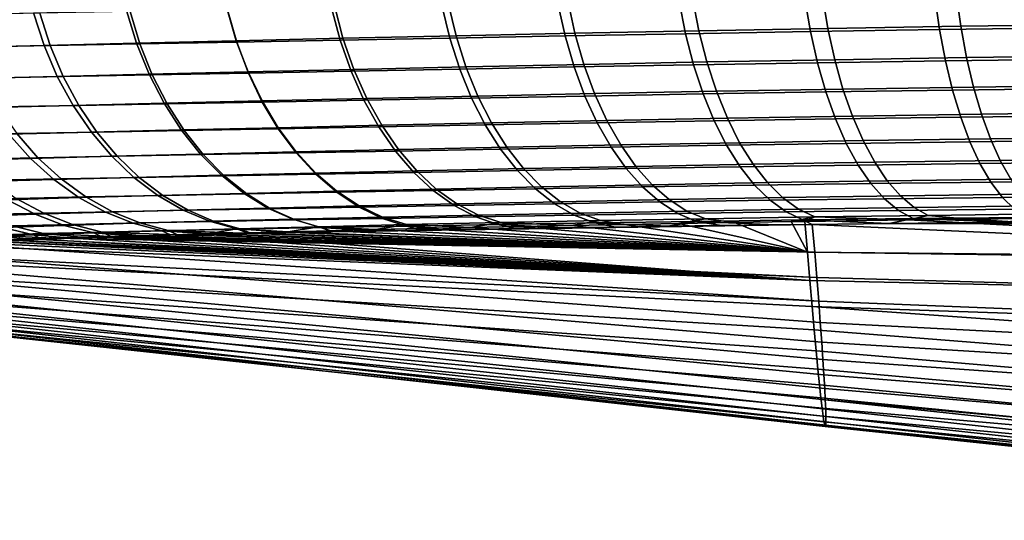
# Model space of a CAD drawing. Header units: metres. Extents: x -109 to 109, y -100 to 58.
# Tile 5 of 256: x -95.3 to -92.56, y -23.46 to -22.07. Entities that reach past the tile are written whole.
import ezdxf

# ---------------------------------------------------------------- set-up
doc = ezdxf.new("R2010")
doc.units = ezdxf.units.M
doc.layers.add('solid_21_062_100_XXX', color=7, linetype='CONTINUOUS')

msp = doc.modelspace()

# ---------------------------------------------------------------- linework, layer by layer
at = {"layer": 'solid_21_062_100_XXX'}
for points in [[(-93.06459, -21.999208, -18.983059), (-92.691795, -21.993141, -19.137049), (-92.679039, -22.084719, -19.104948), (-93.049339, -22.090675, -18.951736)], [(-92.691795, -21.993141, -19.137049), (-92.309135, -21.987932, -19.265093), (-92.298958, -22.079622, -19.232395), (-92.679039, -22.084719, -19.104948)], [(-94.423958, -22.026985, -18.123901), (-94.107063, -22.019915, -18.373171), (-94.084969, -22.111084, -18.345245), (-94.399834, -22.118076, -18.097443)], [(-93.801231, -22.020782, 18.668934), (-94.124344, -22.026936, 18.44298), (-94.102325, -22.117607, 18.415361), (-93.781303, -22.111547, 18.640068)], [(-94.107063, -22.019915, -18.373171), (-93.773842, -22.012821, -18.60021), (-93.753922, -22.10408, -18.570978), (-94.084969, -22.111084, -18.345245)], [(-93.463707, -22.014582, 18.872772), (-93.801231, -22.020782, 18.668934), (-93.781303, -22.111547, 18.640068), (-93.445984, -22.105455, 18.842821)], [(-93.773842, -22.012821, -18.60021), (-93.425827, -22.005857, -18.803854), (-93.408188, -22.097216, -18.773491), (-93.753922, -22.10408, -18.570978)], [(-93.113205, -22.008533, 19.053461), (-93.463707, -22.014582, 18.872772), (-93.445984, -22.105455, 18.842821), (-93.097801, -22.099524, 19.0226)], [(-93.425827, -22.005857, -18.803854), (-93.06459, -21.999208, -18.983059), (-93.049339, -22.090675, -18.951736), (-93.408188, -22.097216, -18.773491)], [(-92.751266, -22.002926, 19.210222), (-93.113205, -22.008533, 19.053461), (-93.097801, -22.099524, 19.0226), (-92.738281, -22.09404, 19.178623)], [(-92.379463, -21.998085, 19.342367), (-92.751266, -22.002926, 19.210222), (-92.738281, -22.09404, 19.178623), (-92.368996, -22.089327, 19.310205)], [(-95.499382, -22.052994, -16.928774), (-95.261917, -22.046892, -17.254602), (-95.232529, -22.137831, -17.233467), (-95.468552, -22.143908, -16.909695)], [(-95.244759, -22.048153, 17.339844), (-95.475662, -22.052376, 17.020245), (-95.445305, -22.142836, 17.001165), (-95.215767, -22.13862, 17.318773)], [(-95.261917, -22.046892, -17.254602), (-95.002747, -22.040537, -17.563339), (-94.97496, -22.13151, -17.540283), (-95.232529, -22.137831, -17.233467)], [(-94.993057, -22.04352, 17.6432), (-95.244759, -22.048153, 17.339844), (-95.215767, -22.13862, 17.318773), (-94.965584, -22.134012, 17.620274)], [(-95.002747, -22.040537, -17.563339), (-94.723015, -22.033895, -17.853559), (-94.696983, -22.124922, -17.828728), (-94.97496, -22.13151, -17.540283)], [(-94.721634, -22.038431, 17.929008), (-94.993057, -22.04352, 17.6432), (-94.965584, -22.134012, 17.620274), (-94.695839, -22.128965, 17.904367)], [(-94.723015, -22.033895, -17.853559), (-94.423958, -22.026985, -18.123901), (-94.399834, -22.118076, -18.097443), (-94.696983, -22.124922, -17.828728)], [(-94.431618, -22.032869, 18.19598), (-94.721634, -22.038431, 17.929008), (-94.695839, -22.128965, 17.904367), (-94.407646, -22.123465, 18.169773)], [(-94.124344, -22.026936, 18.44298), (-94.431618, -22.032869, 18.19598), (-94.407646, -22.123465, 18.169773), (-94.102325, -22.117607, 18.415361)], [(-94.084969, -22.111084, -18.345245), (-93.753922, -22.10408, -18.570978), (-93.728874, -22.190962, -18.533508), (-94.057213, -22.197849, -18.309458)], [(-93.445984, -22.105455, 18.842821), (-93.781303, -22.111547, 18.640068), (-93.756195, -22.197998, 18.603123), (-93.42363, -22.192041, 18.804455)], [(-93.753922, -22.10408, -18.570978), (-93.408188, -22.097216, -18.773491), (-93.385994, -22.184225, -18.734545), (-93.728874, -22.190962, -18.533508)], [(-93.097801, -22.099524, 19.0226), (-93.445984, -22.105455, 18.842821), (-93.42363, -22.192041, 18.804455), (-93.078331, -22.186258, 18.983019)], [(-93.408188, -22.097216, -18.773491), (-93.049339, -22.090675, -18.951736), (-93.030128, -22.17782, -18.911533), (-93.385994, -22.184225, -18.734545)], [(-92.738281, -22.09404, 19.178623), (-93.097801, -22.099524, 19.0226), (-93.078331, -22.186258, 18.983019), (-92.721817, -22.180935, 19.138041)], [(-93.049339, -22.090675, -18.951736), (-92.679039, -22.084719, -19.104948), (-92.662926, -22.172005, -19.063704), (-93.030128, -22.17782, -18.911533)], [(-92.368996, -22.089327, 19.310205), (-92.738281, -22.09404, 19.178623), (-92.721817, -22.180935, 19.138041), (-92.355637, -22.176384, 19.268835)], [(-92.679039, -22.084719, -19.104948), (-92.298958, -22.079622, -19.232395), (-92.286041, -22.167053, -19.190334), (-92.662926, -22.172005, -19.063704)], [(-95.232529, -22.137831, -17.233467), (-94.97496, -22.13151, -17.540283), (-94.940041, -22.218029, -17.51071), (-95.19558, -22.224302, -17.206324)], [(-94.97496, -22.13151, -17.540283), (-94.696983, -22.124922, -17.828728), (-94.664284, -22.211506, -17.796896), (-94.940041, -22.218029, -17.51071)], [(-94.695839, -22.128965, 17.904367), (-94.965584, -22.134012, 17.620274), (-94.931007, -22.220114, 17.59096), (-94.663376, -22.21512, 17.872868)], [(-94.696983, -22.124922, -17.828728), (-94.399834, -22.118076, -18.097443), (-94.369522, -22.204742, -18.063538), (-94.664284, -22.211506, -17.796896)], [(-94.407646, -22.123465, 18.169773), (-94.695839, -22.128965, 17.904367), (-94.663376, -22.21512, 17.872868), (-94.377472, -22.209696, 18.136271)], [(-94.102325, -22.117607, 18.415361), (-94.407646, -22.123465, 18.169773), (-94.377472, -22.209696, 18.136271), (-94.074608, -22.203938, 18.380041)], [(-94.399834, -22.118076, -18.097443), (-94.084969, -22.111084, -18.345245), (-94.057213, -22.197849, -18.309458), (-94.369522, -22.204742, -18.063538)], [(-93.781303, -22.111547, 18.640068), (-94.102325, -22.117607, 18.415361), (-94.074608, -22.203938, 18.380041), (-93.756195, -22.197998, 18.603123)], [(-95.468552, -22.143908, -16.909695), (-95.232529, -22.137831, -17.233467), (-95.19558, -22.224302, -17.206324), (-95.429764, -22.23035, -16.885139)], [(-95.215767, -22.13862, 17.318773), (-95.445305, -22.142836, 17.001165), (-95.407036, -22.228899, 16.976713), (-95.179253, -22.224693, 17.291811)], [(-94.965584, -22.134012, 17.620274), (-95.215767, -22.13862, 17.318773), (-95.179253, -22.224693, 17.291811), (-94.931007, -22.220114, 17.59096)], [(-93.728874, -22.190962, -18.533508), (-93.385994, -22.184225, -18.734545), (-93.359512, -22.265852, -18.687479), (-93.698997, -22.272436, -18.488241)], [(-93.078331, -22.186258, 18.983019), (-93.42363, -22.192041, 18.804455), (-93.396896, -22.273327, 18.75812), (-93.055016, -22.267727, 18.935181)], [(-93.385994, -22.184225, -18.734545), (-93.030128, -22.17782, -18.911533), (-93.007179, -22.259613, -18.862921), (-93.359512, -22.265852, -18.687479)], [(-92.721817, -22.180935, 19.138041), (-93.078331, -22.186258, 18.983019), (-93.055016, -22.267727, 18.935181), (-92.702057, -22.262592, 19.088945)], [(-93.030128, -22.17782, -18.911533), (-92.662926, -22.172005, -19.063704), (-92.643646, -22.253969, -19.013803), (-93.007179, -22.259613, -18.862921)], [(-92.355637, -22.176384, 19.268835), (-92.721817, -22.180935, 19.138041), (-92.702057, -22.262592, 19.088945), (-92.339554, -22.25824, 19.218739)], [(-92.662926, -22.172005, -19.063704), (-92.286041, -22.167053, -19.190334), (-92.270554, -22.249187, -19.139408), (-92.643646, -22.253969, -19.013803)], [(-94.940041, -22.218029, -17.51071), (-94.664284, -22.211506, -17.796896), (-94.625282, -22.292624, -17.758444), (-94.898392, -22.29907, -17.474966)], [(-94.663376, -22.21512, 17.872868), (-94.931007, -22.220114, 17.59096), (-94.889709, -22.300819, 17.555597), (-94.624619, -22.295891, 17.834881)], [(-94.664284, -22.211506, -17.796896), (-94.369522, -22.204742, -18.063538), (-94.333374, -22.285961, -18.022587), (-94.625282, -22.292624, -17.758444)], [(-94.377472, -22.209696, 18.136271), (-94.663376, -22.21512, 17.872868), (-94.624619, -22.295891, 17.834881), (-94.341454, -22.290558, 18.095863)], [(-94.074608, -22.203938, 18.380041), (-94.377472, -22.209696, 18.136271), (-94.341454, -22.290558, 18.095863), (-94.041519, -22.284918, 18.337431)], [(-94.369522, -22.204742, -18.063538), (-94.057213, -22.197849, -18.309458), (-94.024117, -22.279186, -18.266232), (-94.333374, -22.285961, -18.022587)], [(-93.756195, -22.197998, 18.603123), (-94.074608, -22.203938, 18.380041), (-94.041519, -22.284918, 18.337431), (-93.726204, -22.279121, 18.558535)], [(-94.057213, -22.197849, -18.309458), (-93.728874, -22.190962, -18.533508), (-93.698997, -22.272436, -18.488241), (-94.024117, -22.279186, -18.266232)], [(-93.42363, -22.192041, 18.804455), (-93.756195, -22.197998, 18.603123), (-93.726204, -22.279121, 18.558535), (-93.396896, -22.273327, 18.75812)], [(-95.429764, -22.23035, -16.885139), (-95.19558, -22.224302, -17.206324), (-95.151497, -22.305288, -17.173491), (-95.383484, -22.311302, -16.855402)], [(-95.179253, -22.224693, 17.291811), (-95.407036, -22.228899, 16.976713), (-95.36132, -22.309559, 16.947172), (-95.135635, -22.305363, 17.25927)], [(-95.19558, -22.224302, -17.206324), (-94.940041, -22.218029, -17.51071), (-94.898392, -22.29907, -17.474966), (-95.151497, -22.305288, -17.173491)], [(-94.931007, -22.220114, 17.59096), (-95.179253, -22.224693, 17.291811), (-95.135635, -22.305363, 17.25927), (-94.889709, -22.300819, 17.555597)], [(-93.698997, -22.272436, -18.488241), (-93.359512, -22.265852, -18.687479), (-93.329048, -22.341135, -18.632851), (-93.664658, -22.347542, -18.435713)], [(-93.055016, -22.267727, 18.935181), (-93.396896, -22.273327, 18.75812), (-93.366112, -22.348366, 18.704359), (-93.028137, -22.342972, 18.879644)], [(-93.359512, -22.265852, -18.687479), (-93.007179, -22.259613, -18.862921), (-92.980766, -22.335085, -18.806477), (-93.329048, -22.341135, -18.632851)], [(-92.702057, -22.262592, 19.088945), (-93.055016, -22.267727, 18.935181), (-93.028137, -22.342972, 18.879644), (-92.67923, -22.33806, 19.031916)], [(-93.007179, -22.259613, -18.862921), (-92.643646, -22.253969, -19.013803), (-92.621429, -22.329638, -18.955835), (-92.980766, -22.335085, -18.806477)], [(-92.339554, -22.25824, 19.218739), (-92.702057, -22.262592, 19.088945), (-92.67923, -22.33806, 19.031916), (-92.320923, -22.333937, 19.160498)], [(-92.643646, -22.253969, -19.013803), (-92.270554, -22.249187, -19.139408), (-92.252663, -22.325056, -19.080217), (-92.621429, -22.329638, -18.955835)], [(-94.898392, -22.29907, -17.474966), (-94.625282, -22.292624, -17.758444), (-94.580452, -22.367317, -17.713823), (-94.85051, -22.373674, -17.433477)], [(-94.624619, -22.295891, 17.834881), (-94.889709, -22.300819, 17.555597), (-94.842194, -22.375187, 17.514605), (-94.580025, -22.370331, 17.79085)], [(-94.625282, -22.292624, -17.758444), (-94.333374, -22.285961, -18.022587), (-94.291832, -22.360769, -17.975075), (-94.580452, -22.367317, -17.713823)], [(-94.341454, -22.290558, 18.095863), (-94.624619, -22.295891, 17.834881), (-94.580025, -22.370331, 17.79085), (-94.300011, -22.365105, 18.049026)], [(-94.041519, -22.284918, 18.337431), (-94.341454, -22.290558, 18.095863), (-94.300011, -22.365105, 18.049026), (-94.003433, -22.359602, 18.288029)], [(-94.333374, -22.285961, -18.022587), (-94.024117, -22.279186, -18.266232), (-93.986076, -22.354134, -18.21608), (-94.291832, -22.360769, -17.975075)], [(-93.726204, -22.279121, 18.558535), (-94.041519, -22.284918, 18.337431), (-94.003433, -22.359602, 18.288029), (-93.691673, -22.35397, 18.506821)], [(-94.024117, -22.279186, -18.266232), (-93.698997, -22.272436, -18.488241), (-93.664658, -22.347542, -18.435713), (-93.986076, -22.354134, -18.21608)], [(-93.396896, -22.273327, 18.75812), (-93.726204, -22.279121, 18.558535), (-93.691673, -22.35397, 18.506821), (-93.366112, -22.348366, 18.704359)], [(-95.383484, -22.311302, -16.855402), (-95.151497, -22.305288, -17.173491), (-95.100815, -22.379827, -17.135355), (-95.330246, -22.385801, -16.820831)], [(-95.135635, -22.305363, 17.25927), (-95.36132, -22.309559, 16.947172), (-95.308678, -22.383871, 16.912891), (-95.085426, -22.379686, 17.221531)], [(-95.151497, -22.305288, -17.173491), (-94.898392, -22.29907, -17.474966), (-94.85051, -22.373674, -17.433477), (-95.100815, -22.379827, -17.135355)], [(-94.889709, -22.300819, 17.555597), (-95.135635, -22.305363, 17.25927), (-95.085426, -22.379686, 17.221531), (-94.842194, -22.375187, 17.514605)], [(-92.621429, -22.329638, -18.955835), (-92.252663, -22.325056, -19.080217), (-92.232582, -22.393763, -19.013464), (-92.596535, -22.398121, -18.890488)], [(-93.986076, -22.354134, -18.21608), (-93.664658, -22.347542, -18.435713), (-93.626244, -22.41539, -18.376545), (-93.943535, -22.421803, -18.159595)], [(-93.366112, -22.348366, 18.704359), (-93.691673, -22.35397, 18.506821), (-93.653015, -22.421667, 18.448587), (-93.331627, -22.416277, 18.643799)], [(-93.664658, -22.347542, -18.435713), (-93.329048, -22.341135, -18.632851), (-93.294968, -22.409182, -18.571302), (-93.626244, -22.41539, -18.376545)], [(-93.028137, -22.342972, 18.879644), (-93.366112, -22.348366, 18.704359), (-93.331627, -22.416277, 18.643799), (-92.998001, -22.411118, 18.817059)], [(-93.329048, -22.341135, -18.632851), (-92.980766, -22.335085, -18.806477), (-92.951202, -22.403345, -18.742867), (-93.294968, -22.409182, -18.571302)], [(-92.67923, -22.33806, 19.031916), (-93.028137, -22.342972, 18.879644), (-92.998001, -22.411118, 18.817059), (-92.65361, -22.406456, 18.967613)], [(-92.980766, -22.335085, -18.806477), (-92.621429, -22.329638, -18.955835), (-92.596535, -22.398121, -18.890488), (-92.951202, -22.403345, -18.742867)], [(-92.320923, -22.333937, 19.160498), (-92.67923, -22.33806, 19.031916), (-92.65361, -22.406456, 18.967613), (-92.299957, -22.402588, 19.094799)], [(-95.330246, -22.385801, -16.820831), (-95.100815, -22.379827, -17.135355), (-95.044113, -22.447042, -17.092371), (-95.270683, -22.452971, -16.781839)], [(-95.085426, -22.379686, 17.221531), (-95.308678, -22.383871, 16.912891), (-95.249725, -22.45097, 16.874269), (-95.029221, -22.446796, 17.179035)], [(-95.100815, -22.379827, -17.135355), (-94.85051, -22.373674, -17.433477), (-94.796967, -22.44096, -17.386732), (-95.044113, -22.447042, -17.092371)], [(-94.842194, -22.375187, 17.514605), (-95.085426, -22.379686, 17.221531), (-95.029221, -22.446796, 17.179035), (-94.789001, -22.442343, 17.468456)], [(-94.85051, -22.373674, -17.433477), (-94.580452, -22.367317, -17.713823), (-94.530327, -22.434704, -17.663563), (-94.796967, -22.44096, -17.386732)], [(-94.580025, -22.370331, 17.79085), (-94.842194, -22.375187, 17.514605), (-94.789001, -22.442343, 17.468456), (-94.530113, -22.437572, 17.741289)], [(-94.580452, -22.367317, -17.713823), (-94.291832, -22.360769, -17.975075), (-94.245377, -22.428284, -17.921564), (-94.530327, -22.434704, -17.663563)], [(-94.300011, -22.365105, 18.049026), (-94.580025, -22.370331, 17.79085), (-94.530113, -22.437572, 17.741289), (-94.253624, -22.432465, 17.996304)], [(-94.003433, -22.359602, 18.288029), (-94.300011, -22.365105, 18.049026), (-94.253624, -22.432465, 17.996304), (-93.9608, -22.427114, 18.232412)], [(-94.291832, -22.360769, -17.975075), (-93.986076, -22.354134, -18.21608), (-93.943535, -22.421803, -18.159595), (-94.245377, -22.428284, -17.921564)], [(-93.691673, -22.35397, 18.506821), (-94.003433, -22.359602, 18.288029), (-93.9608, -22.427114, 18.232412), (-93.653015, -22.421667, 18.448587)], [(-95.537689, -22.39163, -16.49128), (-95.330246, -22.385801, -16.820831), (-95.270683, -22.452971, -16.781839), (-95.475555, -22.458778, -16.45649)], [(-95.308678, -22.383871, 16.912891), (-95.51088, -22.387793, 16.589951), (-95.449471, -22.454908, 16.555407), (-95.249725, -22.45097, 16.874269)], [(-93.294968, -22.409182, -18.571302), (-92.951202, -22.403345, -18.742867), (-92.918831, -22.463585, -18.672844), (-93.257675, -22.469187, -18.503567)], [(-92.65361, -22.406456, 18.967613), (-92.998001, -22.411118, 18.817059), (-92.964966, -22.471367, 18.748156), (-92.625496, -22.46698, 18.896795)], [(-92.951202, -22.403345, -18.742867), (-92.596535, -22.398121, -18.890488), (-92.569267, -22.458605, -18.818533), (-92.918831, -22.463585, -18.672844)], [(-92.299957, -22.402588, 19.094799), (-92.65361, -22.406456, 18.967613), (-92.625496, -22.46698, 18.896795), (-92.276917, -22.463394, 19.022406)], [(-92.596535, -22.398121, -18.890488), (-92.232582, -22.393763, -19.013464), (-92.210564, -22.454494, -18.939934), (-92.569267, -22.458605, -18.818533)], [(-94.796967, -22.44096, -17.386732), (-94.530327, -22.434704, -17.663563), (-94.475494, -22.493986, -17.608257), (-94.738388, -22.500132, -17.335283)], [(-94.530327, -22.434704, -17.663563), (-94.245377, -22.428284, -17.921564), (-94.194565, -22.487705, -17.862686), (-94.475494, -22.493986, -17.608257)], [(-94.253624, -22.432465, 17.996304), (-94.530113, -22.437572, 17.741289), (-94.475464, -22.496826, 17.686777), (-94.202835, -22.49185, 17.938314)], [(-93.9608, -22.427114, 18.232412), (-94.253624, -22.432465, 17.996304), (-94.202835, -22.49185, 17.938314), (-93.914124, -22.48667, 18.171232)], [(-94.245377, -22.428284, -17.921564), (-93.943535, -22.421803, -18.159595), (-93.896996, -22.481394, -18.097445), (-94.194565, -22.487705, -17.862686)], [(-93.653015, -22.421667, 18.448587), (-93.9608, -22.427114, 18.232412), (-93.914124, -22.48667, 18.171232), (-93.61068, -22.481426, 18.384514)], [(-93.943535, -22.421803, -18.159595), (-93.626244, -22.41539, -18.376545), (-93.584221, -22.475178, -18.311436), (-93.896996, -22.481394, -18.097445)], [(-93.331627, -22.416277, 18.643799), (-93.653015, -22.421667, 18.448587), (-93.61068, -22.481426, 18.384514), (-93.293839, -22.476267, 18.577148)], [(-93.626244, -22.41539, -18.376545), (-93.294968, -22.409182, -18.571302), (-93.257675, -22.469187, -18.503567), (-93.584221, -22.475178, -18.311436)], [(-92.998001, -22.411118, 18.817059), (-93.331627, -22.416277, 18.643799), (-93.293839, -22.476267, 18.577148), (-92.964966, -22.471367, 18.748156)], [(-95.475555, -22.458778, -16.45649), (-95.270683, -22.452971, -16.781839), (-95.205498, -22.512012, -16.738886), (-95.407555, -22.517799, -16.418135)], [(-95.249725, -22.45097, 16.874269), (-95.449471, -22.454908, 16.555407), (-95.382195, -22.514027, 16.517359), (-95.185158, -22.510067, 16.831757)], [(-95.270683, -22.452971, -16.781839), (-95.044113, -22.447042, -17.092371), (-94.982086, -22.506134, -17.045048), (-95.205498, -22.512012, -16.738886)], [(-95.029221, -22.446796, 17.179035), (-95.249725, -22.45097, 16.874269), (-95.185158, -22.510067, 16.831757), (-94.967667, -22.505909, 17.132278)], [(-95.044113, -22.447042, -17.092371), (-94.796967, -22.44096, -17.386732), (-94.738388, -22.500132, -17.335283), (-94.982086, -22.506134, -17.045048)], [(-94.789001, -22.442343, 17.468456), (-95.029221, -22.446796, 17.179035), (-94.967667, -22.505909, 17.132278), (-94.730766, -22.501507, 17.417696)], [(-94.530113, -22.437572, 17.741289), (-94.789001, -22.442343, 17.468456), (-94.730766, -22.501507, 17.417696), (-94.475464, -22.496826, 17.686777)], [(-92.918831, -22.463585, -18.672844), (-92.569267, -22.458605, -18.818533), (-92.53994, -22.510376, -18.74082), (-92.884048, -22.515091, -18.597237)], [(-92.569267, -22.458605, -18.818533), (-92.210564, -22.454494, -18.939934), (-92.186852, -22.506531, -18.860502), (-92.53994, -22.510376, -18.74082)], [(-94.475494, -22.493986, -17.608257), (-94.194565, -22.487705, -17.862686), (-94.139992, -22.538332, -17.799139), (-94.416603, -22.54446, -17.548561)], [(-93.914124, -22.48667, 18.171232), (-94.202835, -22.49185, 17.938314), (-94.148239, -22.542566, 17.875734), (-93.863945, -22.537569, 18.105202)], [(-94.194565, -22.487705, -17.862686), (-93.896996, -22.481394, -18.097445), (-93.847015, -22.532204, -18.030363), (-94.139992, -22.538332, -17.799139)], [(-93.61068, -22.481426, 18.384514), (-93.914124, -22.48667, 18.171232), (-93.863945, -22.537569, 18.105202), (-93.565155, -22.532543, 18.315351)], [(-93.896996, -22.481394, -18.097445), (-93.584221, -22.475178, -18.311436), (-93.539085, -22.526199, -18.241158), (-93.847015, -22.532204, -18.030363)], [(-93.293839, -22.476267, 18.577148), (-93.61068, -22.481426, 18.384514), (-93.565155, -22.532543, 18.315351), (-93.253204, -22.527637, 18.505186)], [(-93.584221, -22.475178, -18.311436), (-93.257675, -22.469187, -18.503567), (-93.217613, -22.520441, -18.430441), (-93.539085, -22.526199, -18.241158)], [(-92.964966, -22.471367, 18.748156), (-93.293839, -22.476267, 18.577148), (-93.253204, -22.527637, 18.505186), (-92.929413, -22.523014, 18.673742)], [(-93.257675, -22.469187, -18.503567), (-92.918831, -22.463585, -18.672844), (-92.884048, -22.515091, -18.597237), (-93.217613, -22.520441, -18.430441)], [(-92.625496, -22.46698, 18.896795), (-92.964966, -22.471367, 18.748156), (-92.929413, -22.523014, 18.673742), (-92.595215, -22.518923, 18.820286)], [(-92.276917, -22.463394, 19.022406), (-92.625496, -22.46698, 18.896795), (-92.595215, -22.518923, 18.820286), (-92.252068, -22.515642, 18.944168)], [(-95.407555, -22.517799, -16.418135), (-95.205498, -22.512012, -16.738886), (-95.135468, -22.562231, -16.692476), (-95.334473, -22.567995, -16.376665)], [(-95.185158, -22.510067, 16.831757), (-95.382195, -22.514027, 16.517359), (-95.30983, -22.564455, 16.476252), (-95.115723, -22.560472, 16.785852)], [(-95.205498, -22.512012, -16.738886), (-94.982086, -22.506134, -17.045048), (-94.915443, -22.556406, -16.99394), (-95.135468, -22.562231, -16.692476)], [(-94.967667, -22.505909, 17.132278), (-95.185158, -22.510067, 16.831757), (-95.115723, -22.560472, 16.785852), (-94.901497, -22.55633, 17.08181)], [(-94.982086, -22.506134, -17.045048), (-94.738388, -22.500132, -17.335283), (-94.675468, -22.550489, -17.279741), (-94.915443, -22.556406, -16.99394)], [(-94.730766, -22.501507, 17.417696), (-94.967667, -22.505909, 17.132278), (-94.901497, -22.55633, 17.08181), (-94.668159, -22.551985, 17.362915)], [(-94.738388, -22.500132, -17.335283), (-94.475494, -22.493986, -17.608257), (-94.416603, -22.54446, -17.548561), (-94.675468, -22.550489, -17.279741)], [(-94.475464, -22.496826, 17.686777), (-94.730766, -22.501507, 17.417696), (-94.668159, -22.551985, 17.362915), (-94.416725, -22.547403, 17.627953)], [(-94.202835, -22.49185, 17.938314), (-94.475464, -22.496826, 17.686777), (-94.416725, -22.547403, 17.627953), (-94.148239, -22.542566, 17.875734)], [(-93.217613, -22.520441, -18.430441), (-92.884048, -22.515091, -18.597237), (-92.847244, -22.557259, -18.516941), (-93.175247, -22.56234, -18.352793)], [(-92.884048, -22.515091, -18.597237), (-92.53994, -22.510376, -18.74082), (-92.508896, -22.55282, -18.65827), (-92.847244, -22.557259, -18.516941)], [(-92.252068, -22.515642, 18.944168), (-92.595215, -22.518923, 18.820286), (-92.563118, -22.56168, 18.738981), (-92.225693, -22.558723, 18.860998)], [(-94.675468, -22.550489, -17.279741), (-94.416603, -22.54446, -17.548561), (-94.354347, -22.585533, -17.48518), (-94.608948, -22.591436, -17.22076)], [(-94.148239, -22.542566, 17.875734), (-94.416725, -22.547403, 17.627953), (-94.354576, -22.588709, 17.565502), (-94.090485, -22.584023, 17.809298)], [(-94.416603, -22.54446, -17.548561), (-94.139992, -22.538332, -17.799139), (-94.082314, -22.579565, -17.731672), (-94.354347, -22.585533, -17.48518)], [(-93.863945, -22.537569, 18.105202), (-94.148239, -22.542566, 17.875734), (-94.090485, -22.584023, 17.809298), (-93.810852, -22.579216, 18.035095)], [(-94.139992, -22.538332, -17.799139), (-93.847015, -22.532204, -18.030363), (-93.794189, -22.573631, -17.959146), (-94.082314, -22.579565, -17.731672)], [(-93.565155, -22.532543, 18.315351), (-93.863945, -22.537569, 18.105202), (-93.810852, -22.579216, 18.035095), (-93.516983, -22.574425, 18.241909)], [(-93.847015, -22.532204, -18.030363), (-93.539085, -22.526199, -18.241158), (-93.491371, -22.567848, -18.16654), (-93.794189, -22.573631, -17.959146)], [(-93.253204, -22.527637, 18.505186), (-93.565155, -22.532543, 18.315351), (-93.516983, -22.574425, 18.241909), (-93.210182, -22.569784, 18.428755)], [(-93.539085, -22.526199, -18.241158), (-93.217613, -22.520441, -18.430441), (-93.175247, -22.56234, -18.352793), (-93.491371, -22.567848, -18.16654)], [(-92.929413, -22.523014, 18.673742), (-93.253204, -22.527637, 18.505186), (-93.210182, -22.569784, 18.428755), (-92.891762, -22.565456, 18.594687)], [(-92.595215, -22.518923, 18.820286), (-92.929413, -22.523014, 18.673742), (-92.891762, -22.565456, 18.594687), (-92.563118, -22.56168, 18.738981)], [(-95.511436, -22.573742, -16.047901), (-95.334473, -22.567995, -16.376665), (-95.257187, -22.608772, -16.332575), (-95.43129, -22.614523, -16.009262)], [(-95.30983, -22.564455, 16.476252), (-95.482887, -22.568361, 16.154371), (-95.403534, -22.60957, 16.115978), (-95.233238, -22.605606, 16.432564)], [(-95.334473, -22.567995, -16.376665), (-95.135468, -22.562231, -16.692476), (-95.061424, -22.603033, -16.643164), (-95.257187, -22.608772, -16.332575)], [(-95.115723, -22.560472, 16.785852), (-95.30983, -22.564455, 16.476252), (-95.233238, -22.605606, 16.432564), (-95.042236, -22.601599, 16.737091)], [(-95.135468, -22.562231, -16.692476), (-94.915443, -22.556406, -16.99394), (-94.844994, -22.597261, -16.939657), (-95.061424, -22.603033, -16.643164)], [(-94.901497, -22.55633, 17.08181), (-95.115723, -22.560472, 16.785852), (-95.042236, -22.601599, 16.737091), (-94.831467, -22.597473, 17.028217)], [(-94.915443, -22.556406, -16.99394), (-94.675468, -22.550489, -17.279741), (-94.608948, -22.591436, -17.22076), (-94.844994, -22.597261, -16.939657)], [(-94.668159, -22.551985, 17.362915), (-94.901497, -22.55633, 17.08181), (-94.831467, -22.597473, 17.028217), (-94.601913, -22.593187, 17.304752)], [(-94.416725, -22.547403, 17.627953), (-94.668159, -22.551985, 17.362915), (-94.601913, -22.593187, 17.304752), (-94.354576, -22.588709, 17.565502)], [(-93.794189, -22.573631, -17.959146), (-93.491371, -22.567848, -18.16654), (-93.441635, -22.599636, -18.088467), (-93.739128, -22.605185, -17.884634)], [(-93.210182, -22.569784, 18.428755), (-93.516983, -22.574425, 18.241909), (-93.466721, -22.606577, 18.165041), (-93.165283, -22.602219, 18.348747)], [(-93.491371, -22.567848, -18.16654), (-93.175247, -22.56234, -18.352793), (-93.131081, -22.594387, -18.271538), (-93.441635, -22.599636, -18.088467)], [(-92.891762, -22.565456, 18.594687), (-93.210182, -22.569784, 18.428755), (-93.165283, -22.602219, 18.348747), (-92.852448, -22.598198, 18.511913)], [(-93.175247, -22.56234, -18.352793), (-92.847244, -22.557259, -18.516941), (-92.808876, -22.589584, -18.432903), (-93.131081, -22.594387, -18.271538)], [(-92.563118, -22.56168, 18.738981), (-92.891762, -22.565456, 18.594687), (-92.852448, -22.598198, 18.511913), (-92.529579, -22.594749, 18.65383)], [(-92.847244, -22.557259, -18.516941), (-92.508896, -22.55282, -18.65827), (-92.476509, -22.585438, -18.571857), (-92.808876, -22.589584, -18.432903)], [(-92.225693, -22.558723, 18.860998), (-92.563118, -22.56168, 18.738981), (-92.529579, -22.594749, 18.65383), (-92.198097, -22.592133, 18.773867)], [(-95.061424, -22.603033, -16.643164), (-94.844994, -22.597261, -16.939657), (-94.771553, -22.62822, -16.882837), (-94.98423, -22.633932, -16.591528)], [(-94.831467, -22.597473, 17.028217), (-95.042236, -22.601599, 16.737091), (-94.965561, -22.632965, 16.686045), (-94.758408, -22.628857, 16.97213)], [(-94.844994, -22.597261, -16.939657), (-94.608948, -22.591436, -17.22076), (-94.539627, -22.622488, -17.15904), (-94.771553, -22.62822, -16.882837)], [(-94.601913, -22.593187, 17.304752), (-94.831467, -22.597473, 17.028217), (-94.758408, -22.628857, 16.97213), (-94.532806, -22.624632, 17.243891)], [(-94.608948, -22.591436, -17.22076), (-94.354347, -22.585533, -17.48518), (-94.289467, -22.616716, -17.418863), (-94.539627, -22.622488, -17.15904)], [(-94.354576, -22.588709, 17.565502), (-94.601913, -22.593187, 17.304752), (-94.532806, -22.624632, 17.243891), (-94.289742, -22.620262, 17.500156)], [(-94.090485, -22.584023, 17.809298), (-94.354576, -22.588709, 17.565502), (-94.289742, -22.620262, 17.500156), (-94.030228, -22.615732, 17.739779)], [(-94.354347, -22.585533, -17.48518), (-94.082314, -22.579565, -17.731672), (-94.022194, -22.610916, -17.661085), (-94.289467, -22.616716, -17.418863)], [(-93.810852, -22.579216, 18.035095), (-94.090485, -22.584023, 17.809298), (-94.030228, -22.615732, 17.739779), (-93.755463, -22.611128, 17.961729)], [(-94.082314, -22.579565, -17.731672), (-93.794189, -22.573631, -17.959146), (-93.739128, -22.605185, -17.884634), (-94.022194, -22.610916, -17.661085)], [(-93.516983, -22.574425, 18.241909), (-93.810852, -22.579216, 18.035095), (-93.755463, -22.611128, 17.961729), (-93.466721, -22.606577, 18.165041)], [(-93.739128, -22.605185, -17.884634), (-93.441635, -22.599636, -18.088467), (-93.390472, -22.621183, -18.00786), (-93.682487, -22.626492, -17.807709)], [(-93.441635, -22.599636, -18.088467), (-93.131081, -22.594387, -18.271538), (-93.08564, -22.616201, -18.187639), (-93.390472, -22.621183, -18.00786)], [(-92.852448, -22.598198, 18.511913), (-93.165283, -22.602219, 18.348747), (-93.119034, -22.624557, 18.266098), (-92.811935, -22.620855, 18.42639)], [(-93.131081, -22.594387, -18.271538), (-92.808876, -22.589584, -18.432903), (-92.769386, -22.611687, -18.346119), (-93.08564, -22.616201, -18.187639)], [(-92.529579, -22.594749, 18.65383), (-92.852448, -22.598198, 18.511913), (-92.811935, -22.620855, 18.42639), (-92.495003, -22.617746, 18.56583)], [(-92.808876, -22.589584, -18.432903), (-92.476509, -22.585438, -18.571857), (-92.443161, -22.607843, -18.482607), (-92.769386, -22.611687, -18.346119)], [(-95.43129, -22.614523, -16.009262), (-95.257187, -22.608772, -16.332575), (-95.176613, -22.639647, -16.286383), (-95.34771, -22.645401, -15.968749)], [(-95.233238, -22.605606, 16.432564), (-95.403534, -22.60957, 16.115978), (-95.320709, -22.641022, 16.075739), (-95.153297, -22.636997, 16.386808)], [(-95.257187, -22.608772, -16.332575), (-95.061424, -22.603033, -16.643164), (-94.98423, -22.633932, -16.591528), (-95.176613, -22.639647, -16.286383)], [(-95.042236, -22.601599, 16.737091), (-95.233238, -22.605606, 16.432564), (-95.153297, -22.636997, 16.386808), (-94.965561, -22.632965, 16.686045)], [(-94.771553, -22.62822, -16.882837), (-94.539627, -22.622488, -17.15904), (-94.468307, -22.64328, -17.09531), (-94.696007, -22.648914, -16.824156)], [(-94.532806, -22.624632, 17.243891), (-94.758408, -22.628857, 16.97213), (-94.683167, -22.650112, 16.9142), (-94.461639, -22.645952, 17.18104)], [(-94.539627, -22.622488, -17.15904), (-94.289467, -22.616716, -17.418863), (-94.222733, -22.637642, -17.350395), (-94.468307, -22.64328, -17.09531)], [(-94.289742, -22.620262, 17.500156), (-94.532806, -22.624632, 17.243891), (-94.461639, -22.645952, 17.18104), (-94.222984, -22.641695, 17.43268)], [(-94.030228, -22.615732, 17.739779), (-94.289742, -22.620262, 17.500156), (-94.222984, -22.641695, 17.43268), (-93.968193, -22.637325, 17.66799)], [(-94.289467, -22.616716, -17.418863), (-94.022194, -22.610916, -17.661085), (-93.960358, -22.632015, -17.588211), (-94.222733, -22.637642, -17.350395)], [(-93.755463, -22.611128, 17.961729), (-94.030228, -22.615732, 17.739779), (-93.968193, -22.637325, 17.66799), (-93.698425, -22.632929, 17.885965)], [(-94.022194, -22.610916, -17.661085), (-93.739128, -22.605185, -17.884634), (-93.682487, -22.626492, -17.807709), (-93.960358, -22.632015, -17.588211)], [(-93.960358, -22.632015, -17.588211), (-93.682487, -22.626492, -17.807709), (-93.762939, -22.639936, -17.624121)], [(-93.682487, -22.626492, -17.807709), (-93.615562, -22.637135, -17.736292), (-93.762939, -22.639936, -17.624121)], [(-93.466721, -22.606577, 18.165041), (-93.755463, -22.611128, 17.961729), (-93.698425, -22.632929, 17.885965), (-93.414963, -22.62863, 18.085651)], [(-93.682487, -22.626492, -17.807709), (-93.390472, -22.621183, -18.00786), (-93.46431, -22.634399, -17.843033), (-93.615562, -22.637135, -17.736292)], [(-93.165283, -22.602219, 18.348747), (-93.466721, -22.606577, 18.165041), (-93.414963, -22.62863, 18.085651), (-93.119034, -22.624557, 18.266098)], [(-93.390472, -22.621183, -18.00786), (-93.30938, -22.631746, -17.944181), (-93.46431, -22.634399, -17.843033)], [(-93.119034, -22.624557, 18.266098), (-93.414963, -22.62863, 18.085651), (-93.19294, -22.638044, 18.11129), (-93.09317, -22.636782, 18.16983)], [(-93.390472, -22.621183, -18.00786), (-93.08564, -22.616201, -18.187639), (-93.151184, -22.629202, -18.039486), (-93.30938, -22.631746, -17.944181)], [(-93.08564, -22.616201, -18.187639), (-93.113396, -22.62862, -18.061113), (-93.151184, -22.629202, -18.039486)], [(-92.811935, -22.620855, 18.42639), (-93.119034, -22.624557, 18.266098), (-92.878181, -22.634277, 18.286007)], [(-93.119034, -22.624557, 18.266098), (-93.09317, -22.636782, 18.16983), (-92.878181, -22.634277, 18.286007)], [(-93.08564, -22.616201, -18.187639), (-92.825867, -22.624531, -18.212109), (-93.113396, -22.62862, -18.061113)], [(-93.105728, -22.714367, -16.565437), (-93.113396, -22.62862, -18.061113), (-92.825867, -22.624531, -18.212109), (-90.661743, -22.738396, -17.22937)], [(-93.08564, -22.616201, -18.187639), (-92.769386, -22.611687, -18.346119), (-92.825867, -22.624531, -18.212109)], [(-92.811935, -22.620855, 18.42639), (-92.878181, -22.634277, 18.286007), (-92.716553, -22.632612, 18.364857)], [(-92.769386, -22.611687, -18.346119), (-92.659256, -22.622452, -18.289228), (-92.825867, -22.624531, -18.212109)], [(-90.661743, -22.738396, -17.22937), (-92.825867, -22.624531, -18.212109), (-92.659256, -22.622452, -18.289228)], [(-92.495003, -22.617746, 18.56583), (-92.811935, -22.620855, 18.42639), (-92.552299, -22.63113, 18.437946)], [(-92.811935, -22.620855, 18.42639), (-92.716553, -22.632612, 18.364857), (-92.552299, -22.63113, 18.437946)], [(-92.769386, -22.611687, -18.346119), (-92.443161, -22.607843, -18.482607), (-92.490288, -22.620577, -18.360168), (-92.659256, -22.622452, -18.289228)], [(-90.661743, -22.738396, -17.22937), (-92.659256, -22.622452, -18.289228), (-92.490288, -22.620577, -18.360168)], [(-95.49675, -22.651291, -15.640314), (-95.34771, -22.645401, -15.968749), (-95.261696, -22.666014, -15.926842), (-95.408058, -22.671934, -15.604455)], [(-95.320709, -22.641022, 16.075739), (-95.467056, -22.645185, 15.754448), (-95.37912, -22.666607, 15.718706), (-95.235374, -22.66235, 16.034122)], [(-95.34771, -22.645401, -15.968749), (-95.176613, -22.639647, -16.286383), (-95.093689, -22.660255, -16.238636), (-95.261696, -22.666014, -15.926842)], [(-95.153297, -22.636997, 16.386808), (-95.320709, -22.641022, 16.075739), (-95.235374, -22.66235, 16.034122), (-95.070953, -22.65826, 16.33952)], [(-95.176613, -22.639647, -16.286383), (-94.98423, -22.633932, -16.591528), (-94.904808, -22.654566, -16.538183), (-95.093689, -22.660255, -16.238636)], [(-94.965561, -22.632965, 16.686045), (-95.153297, -22.636997, 16.386808), (-95.070953, -22.65826, 16.33952), (-94.886589, -22.654203, 16.633308)], [(-95.093689, -22.660255, -16.238636), (-94.904808, -22.654566, -16.538183), (-94.87989, -22.666315, -16.400028), (-94.977928, -22.669323, -16.243252)], [(-94.886589, -22.654203, 16.633308), (-95.070953, -22.65826, 16.33952), (-94.860809, -22.666231, 16.497129)], [(-94.98423, -22.633932, -16.591528), (-94.771553, -22.62822, -16.882837), (-94.696007, -22.648914, -16.824156), (-94.904808, -22.654566, -16.538183)], [(-94.758408, -22.628857, 16.97213), (-94.965561, -22.632965, 16.686045), (-94.886589, -22.654203, 16.633308), (-94.683167, -22.650112, 16.9142)], [(-94.904808, -22.654566, -16.538183), (-94.696007, -22.648914, -16.824156), (-94.776268, -22.663332, -16.553085)], [(-94.904808, -22.654566, -16.538183), (-94.776268, -22.663332, -16.553085), (-94.87989, -22.666315, -16.400028)], [(-94.683167, -22.650112, 16.9142), (-94.886589, -22.654203, 16.633308), (-94.654633, -22.66194, 16.792414)], [(-94.886589, -22.654203, 16.633308), (-94.860809, -22.666231, 16.497129), (-94.760262, -22.664085, 16.646645)], [(-94.886589, -22.654203, 16.633308), (-94.760262, -22.664085, 16.646645), (-94.654633, -22.66194, 16.792414)], [(-94.696007, -22.648914, -16.824156), (-94.667191, -22.660362, -16.702293), (-94.776268, -22.663332, -16.553085)], [(-94.696007, -22.648914, -16.824156), (-94.468307, -22.64328, -17.09531), (-94.552841, -22.657404, -16.847416)], [(-94.696007, -22.648914, -16.824156), (-94.552841, -22.657404, -16.847416), (-94.667191, -22.660362, -16.702293)], [(-94.461639, -22.645952, 17.18104), (-94.683167, -22.650112, 16.9142), (-94.544098, -22.659786, 16.93424), (-94.428764, -22.657619, 17.072048)], [(-94.683167, -22.650112, 16.9142), (-94.654633, -22.66194, 16.792414), (-94.544098, -22.659786, 16.93424)], [(-94.468307, -22.64328, -17.09531), (-94.433357, -22.654455, -16.988293), (-94.552841, -22.657404, -16.847416)], [(-94.552841, -22.657404, -16.847416), (-94.433357, -22.654455, -16.988293), (-93.105728, -22.714367, -16.565437)], [(-94.428764, -22.657619, 17.072048), (-94.544098, -22.659786, 16.93424), (-93.08564, -22.714027, 16.952568), (-93.09317, -22.636782, 18.16983)], [(-94.468307, -22.64328, -17.09531), (-94.222733, -22.637642, -17.350395), (-94.308807, -22.651514, -17.124853)], [(-94.468307, -22.64328, -17.09531), (-94.308807, -22.651514, -17.124853), (-94.433357, -22.654455, -16.988293)], [(-94.222984, -22.641695, 17.43268), (-94.461639, -22.645952, 17.18104), (-94.30867, -22.655434, 17.205791), (-94.183922, -22.653233, 17.335308)], [(-94.461639, -22.645952, 17.18104), (-94.428764, -22.657619, 17.072048), (-94.30867, -22.655434, 17.205791)], [(-94.433357, -22.654455, -16.988293), (-94.308807, -22.651514, -17.124853), (-93.105728, -22.714367, -16.565437)], [(-94.30867, -22.655434, 17.205791), (-94.428764, -22.657619, 17.072048), (-93.09317, -22.636782, 18.16983)], [(-94.222733, -22.637642, -17.350395), (-94.179352, -22.648586, -17.256849), (-94.308807, -22.651514, -17.124853)], [(-94.308807, -22.651514, -17.124853), (-94.179352, -22.648586, -17.256849), (-93.105728, -22.714367, -16.565437)], [(-94.183922, -22.653233, 17.335308), (-94.30867, -22.655434, 17.205791), (-93.09317, -22.636782, 18.16983)], [(-93.968193, -22.637325, 17.66799), (-94.222984, -22.641695, 17.43268), (-94.054558, -22.651018, 17.460552), (-93.92083, -22.648796, 17.581242)], [(-94.222984, -22.641695, 17.43268), (-94.183922, -22.653233, 17.335308), (-94.054558, -22.651018, 17.460552)], [(-94.222733, -22.637642, -17.350395), (-93.960358, -22.632015, -17.588211), (-94.045044, -22.645674, -17.384232)], [(-94.222733, -22.637642, -17.350395), (-94.045044, -22.645674, -17.384232), (-94.179352, -22.648586, -17.256849)], [(-94.054558, -22.651018, 17.460552), (-94.183922, -22.653233, 17.335308), (-93.09317, -22.636782, 18.16983)], [(-94.179352, -22.648586, -17.256849), (-94.045044, -22.645674, -17.384232), (-93.105728, -22.714367, -16.565437)], [(-93.92083, -22.648796, 17.581242), (-94.054558, -22.651018, 17.460552), (-93.09317, -22.636782, 18.16983)], [(-93.960358, -22.632015, -17.588211), (-93.906204, -22.642788, -17.506681), (-94.045044, -22.645674, -17.384232)], [(-94.045044, -22.645674, -17.384232), (-93.906204, -22.642788, -17.506681), (-93.105728, -22.714367, -16.565437)], [(-93.698425, -22.632929, 17.885965), (-93.968193, -22.637325, 17.66799), (-93.782837, -22.64658, 17.697296), (-93.640854, -22.644377, 17.808475)], [(-93.968193, -22.637325, 17.66799), (-93.92083, -22.648796, 17.581242), (-93.782837, -22.64658, 17.697296)], [(-93.960358, -22.632015, -17.588211), (-93.762939, -22.639936, -17.624121), (-93.906204, -22.642788, -17.506681)], [(-93.782837, -22.64658, 17.697296), (-93.92083, -22.648796, 17.581242), (-93.09317, -22.636782, 18.16983)], [(-93.906204, -22.642788, -17.506681), (-93.762939, -22.639936, -17.624121), (-93.105728, -22.714367, -16.565437)], [(-93.640854, -22.644377, 17.808475), (-93.782837, -22.64658, 17.697296), (-93.09317, -22.636782, 18.16983)], [(-93.762939, -22.639936, -17.624121), (-93.615562, -22.637135, -17.736292), (-93.105728, -22.714367, -16.565437)], [(-93.414963, -22.62863, 18.085651), (-93.698425, -22.632929, 17.885965), (-93.495071, -22.642208, 17.914644)], [(-93.698425, -22.632929, 17.885965), (-93.640854, -22.644377, 17.808475), (-93.495071, -22.642208, 17.914644)], [(-93.495071, -22.642208, 17.914644), (-93.640854, -22.644377, 17.808475), (-93.09317, -22.636782, 18.16983)], [(-93.615562, -22.637135, -17.736292), (-93.46431, -22.634399, -17.843033), (-93.105728, -22.714367, -16.565437)], [(-93.414963, -22.62863, 18.085651), (-93.495071, -22.642208, 17.914644), (-93.345665, -22.640089, 18.015654)], [(-93.345665, -22.640089, 18.015654), (-93.495071, -22.642208, 17.914644), (-93.09317, -22.636782, 18.16983)], [(-93.46431, -22.634399, -17.843033), (-93.30938, -22.631746, -17.944181), (-93.105728, -22.714367, -16.565437)], [(-93.414963, -22.62863, 18.085651), (-93.345665, -22.640089, 18.015654), (-93.19294, -22.638044, 18.11129)], [(-93.19294, -22.638044, 18.11129), (-93.345665, -22.640089, 18.015654), (-93.09317, -22.636782, 18.16983)], [(-93.30938, -22.631746, -17.944181), (-93.151184, -22.629202, -18.039486), (-93.105728, -22.714367, -16.565437)], [(-93.151184, -22.629202, -18.039486), (-93.113396, -22.62862, -18.061113), (-93.105728, -22.714367, -16.565437)], [(-90.62133, -22.749262, 17.625824), (-90.631668, -22.636808, 18.842402), (-92.878181, -22.634277, 18.286007), (-93.09317, -22.636782, 18.16983)], [(-90.62133, -22.749262, 17.625824), (-93.09317, -22.636782, 18.16983), (-93.08564, -22.714027, 16.952568)], [(-90.631668, -22.636808, 18.842402), (-92.716553, -22.632612, 18.364857), (-92.878181, -22.634277, 18.286007)], [(-90.631668, -22.636808, 18.842402), (-92.552299, -22.63113, 18.437946), (-92.716553, -22.632612, 18.364857)], [(-95.348892, -22.679796, 15.533675), (-95.409889, -22.682323, 15.364475), (-93.079941, -22.785282, 15.743376)], [(-95.408058, -22.671934, -15.604455), (-95.261696, -22.666014, -15.926842), (-95.236549, -22.678549, -15.754041), (-95.310562, -22.681726, -15.585618)], [(-95.235374, -22.66235, 16.034122), (-95.37912, -22.666607, 15.718706), (-95.209084, -22.675047, 15.865616)], [(-95.37912, -22.666607, 15.718706), (-95.348892, -22.679796, 15.533675), (-95.281967, -22.67738, 15.700691)], [(-95.37912, -22.666607, 15.718706), (-95.281967, -22.67738, 15.700691), (-95.209084, -22.675047, 15.865616)], [(-95.378288, -22.684965, -15.415306), (-95.310562, -22.681726, -15.585618), (-93.099121, -22.793402, -15.062753)], [(-95.281967, -22.67738, 15.700691), (-95.348892, -22.679796, 15.533675), (-93.079941, -22.785282, 15.743376)], [(-95.310562, -22.681726, -15.585618), (-95.236549, -22.678549, -15.754041), (-93.099121, -22.793402, -15.062753)], [(-95.209084, -22.675047, 15.865616), (-95.281967, -22.67738, 15.700691), (-93.079941, -22.785282, 15.743376), (-93.08564, -22.714027, 16.952568)], [(-95.261696, -22.666014, -15.926842), (-95.093689, -22.660255, -16.238636), (-95.070122, -22.672358, -16.083189), (-95.156395, -22.67543, -15.919936)], [(-95.261696, -22.666014, -15.926842), (-95.156395, -22.67543, -15.919936), (-95.236549, -22.678549, -15.754041)], [(-95.236549, -22.678549, -15.754041), (-95.156395, -22.67543, -15.919936), (-93.099121, -22.793402, -15.062753)], [(-95.070953, -22.65826, 16.33952), (-95.235374, -22.66235, 16.034122), (-95.046059, -22.670567, 16.187536)], [(-95.235374, -22.66235, 16.034122), (-95.209084, -22.675047, 15.865616), (-95.13044, -22.672783, 16.027929)], [(-95.235374, -22.66235, 16.034122), (-95.13044, -22.672783, 16.027929), (-95.046059, -22.670567, 16.187536)], [(-95.13044, -22.672783, 16.027929), (-95.209084, -22.675047, 15.865616), (-93.08564, -22.714027, 16.952568)], [(-95.156395, -22.67543, -15.919936), (-95.070122, -22.672358, -16.083189), (-93.099121, -22.793402, -15.062753)], [(-95.046059, -22.670567, 16.187536), (-95.13044, -22.672783, 16.027929), (-93.08564, -22.714027, 16.952568)], [(-95.093689, -22.660255, -16.238636), (-94.977928, -22.669323, -16.243252), (-95.070122, -22.672358, -16.083189)], [(-95.070953, -22.65826, 16.33952), (-95.046059, -22.670567, 16.187536), (-94.956161, -22.668388, 16.343966)], [(-95.070953, -22.65826, 16.33952), (-94.956161, -22.668388, 16.343966), (-94.860809, -22.666231, 16.497129)], [(-95.070122, -22.672358, -16.083189), (-94.977928, -22.669323, -16.243252), (-93.099121, -22.793402, -15.062753)], [(-94.956161, -22.668388, 16.343966), (-95.046059, -22.670567, 16.187536), (-93.08564, -22.714027, 16.952568)], [(-94.977928, -22.669323, -16.243252), (-94.87989, -22.666315, -16.400028), (-93.099121, -22.793402, -15.062753)], [(-94.860809, -22.666231, 16.497129), (-94.956161, -22.668388, 16.343966), (-93.08564, -22.714027, 16.952568)], [(-94.87989, -22.666315, -16.400028), (-94.776268, -22.663332, -16.553085), (-93.099121, -22.793402, -15.062753)], [(-94.760262, -22.664085, 16.646645), (-94.860809, -22.666231, 16.497129), (-93.08564, -22.714027, 16.952568)], [(-94.667191, -22.660362, -16.702293), (-93.105728, -22.714367, -16.565437), (-93.099121, -22.793402, -15.062753), (-94.776268, -22.663332, -16.553085)], [(-94.654633, -22.66194, 16.792414), (-94.760262, -22.664085, 16.646645), (-93.08564, -22.714027, 16.952568)], [(-94.667191, -22.660362, -16.702293), (-94.552841, -22.657404, -16.847416), (-93.105728, -22.714367, -16.565437)], [(-94.544098, -22.659786, 16.93424), (-94.654633, -22.66194, 16.792414), (-93.08564, -22.714027, 16.952568)], [(-95.703308, -22.69314, 14.473504), (-95.533684, -22.724936, 13.750196), (-93.074814, -22.850792, 14.53756), (-95.542389, -22.68779, 14.969292)], [(-95.547462, -22.694321, -14.917888), (-95.439758, -22.688292, -15.242997), (-93.099121, -22.793402, -15.062753)], [(-95.538666, -22.741137, -13.390777), (-95.547462, -22.694321, -14.917888), (-93.099121, -22.793402, -15.062753), (-93.092964, -22.865648, -13.555706)], [(-95.409889, -22.682323, 15.364475), (-95.542389, -22.68779, 14.969292), (-93.074814, -22.850792, 14.53756), (-93.079941, -22.785282, 15.743376)], [(-95.378288, -22.684965, -15.415306), (-93.099121, -22.793402, -15.062753), (-95.439758, -22.688292, -15.242997)], [(-95.533684, -22.724936, 13.750196), (-95.527748, -22.75885, 12.532706), (-93.066292, -22.964779, 12.127158), (-93.070259, -22.910608, 13.332894)], [(-95.533684, -22.724936, 13.750196), (-93.070259, -22.910608, 13.332894), (-93.074814, -22.850792, 14.53756)], [(-90.661743, -22.738396, -17.22937), (-90.655327, -22.848074, -15.731138), (-93.099121, -22.793402, -15.062753), (-93.105728, -22.714367, -16.565437)], [(-90.62133, -22.749262, 17.625824), (-93.08564, -22.714027, 16.952568), (-93.079941, -22.785282, 15.743376), (-90.617317, -22.853338, 16.414743)], [(-95.532822, -22.782923, -11.862066), (-95.538666, -22.741137, -13.390777), (-93.092964, -22.865648, -13.555706), (-93.087273, -22.930939, -12.048205)], [(-95.527748, -22.75885, 12.532706), (-95.522507, -22.789776, 11.313215), (-93.062904, -23.013357, 10.918126), (-93.066292, -22.964779, 12.127158)], [(-95.527534, -22.819544, -10.336936), (-95.532822, -22.782923, -11.862066), (-93.087273, -22.930939, -12.048205), (-93.082024, -22.989115, -10.544155)], [(-95.522507, -22.789776, 11.313215), (-95.517967, -22.817802, 10.089248), (-93.060112, -23.056389, 9.703586), (-93.062904, -23.013357, 10.918126)], [(-90.617317, -22.853338, 16.414743), (-93.079941, -22.785282, 15.743376), (-93.074814, -22.850792, 14.53756), (-90.61377, -22.949158, 15.207164)], [(-95.517967, -22.817802, 10.089248), (-95.514145, -22.842979, 8.858464), (-93.057907, -23.093885, 8.481566), (-93.060112, -23.056389, 9.703586)], [(-90.655327, -22.848074, -15.731138), (-90.649269, -22.948923, -14.227818), (-93.092964, -22.865648, -13.555706), (-93.099121, -22.793402, -15.062753)], [(-95.522804, -22.850796, -8.819706), (-95.527534, -22.819544, -10.336936), (-93.082024, -22.989115, -10.544155), (-93.077225, -23.040018, -9.047477)], [(-95.514145, -22.842979, 8.858464), (-95.511009, -22.865242, 7.618899), (-93.056282, -23.125801, 7.250365), (-93.057907, -23.093885, 8.481566)], [(-95.518623, -22.876684, -7.315121), (-95.522804, -22.850796, -8.819706), (-93.077225, -23.040018, -9.047477), (-93.072876, -23.083624, -7.562436)], [(-95.511009, -22.865242, 7.618899), (-95.508568, -22.884501, 6.368654), (-93.055222, -23.152098, 6.008293), (-93.056282, -23.125801, 7.250365)], [(-90.638222, -23.123663, -11.220627), (-93.087273, -22.930939, -12.048205), (-93.092964, -22.865648, -13.555706), (-90.64357, -23.040825, -12.723089)], [(-90.649269, -22.948923, -14.227818), (-90.64357, -23.040825, -12.723089), (-93.092964, -22.865648, -13.555706)], [(-90.61377, -22.949158, 15.207164), (-93.074814, -22.850792, 14.53756), (-93.070259, -22.910608, 13.332894), (-90.61071, -23.036739, 14.001025)], [(-95.514999, -22.897343, -5.828205), (-95.518623, -22.876684, -7.315121), (-93.072876, -23.083624, -7.562436), (-93.068977, -23.120045, -6.093632)], [(-95.511932, -22.912912, -4.363978), (-95.514999, -22.897343, -5.828205), (-93.068977, -23.120045, -6.093632), (-93.065521, -23.149395, -4.645674)], [(-95.508568, -22.884501, 6.368654), (-95.506798, -22.900669, 5.105829), (-93.05471, -23.172731, 4.753633), (-93.055222, -23.152098, 6.008293)], [(-95.506798, -22.900669, 5.105829), (-95.505684, -22.913639, 3.827968), (-93.054749, -23.187628, 3.483703), (-93.05471, -23.172731, 4.753633)], [(-95.509422, -22.923588, -2.92632), (-95.511932, -22.912912, -4.363978), (-93.065521, -23.149395, -4.645674), (-93.062531, -23.171814, -3.22249)], [(-95.507484, -22.929663, -1.517061), (-95.509422, -22.923588, -2.92632), (-93.062531, -23.171814, -3.22249), (-93.060005, -23.187525, -1.825885)], [(-95.505684, -22.913639, 3.827968), (-95.505211, -22.923223, 2.530987), (-93.055305, -23.196676, 2.194576), (-93.054749, -23.187628, 3.483703)], [(-95.505211, -22.923223, 2.530987), (-95.505363, -22.929224, 1.210516), (-93.056381, -23.199759, 0.882245), (-93.055305, -23.196676, 2.194576)], [(-90.61071, -23.036739, 14.001025), (-93.070259, -22.910608, 13.332894), (-93.066292, -22.964779, 12.127158), (-90.608124, -23.116096, 12.794267)], [(-95.506126, -22.931444, -0.137819), (-95.507484, -22.929663, -1.517061), (-93.060005, -23.187525, -1.825885), (-93.057945, -23.196762, -0.45726)], [(-95.505363, -22.929224, 1.210516), (-95.506126, -22.931444, -0.137819), (-93.057945, -23.196762, -0.45726), (-93.056381, -23.199759, 0.882245)], [(-90.633224, -23.197315, -9.724109), (-93.082024, -22.989115, -10.544155), (-93.087273, -22.930939, -12.048205), (-90.638222, -23.123663, -11.220627)], [(-90.608124, -23.116096, 12.794267), (-93.066292, -22.964779, 12.127158), (-93.062904, -23.013357, 10.918126), (-90.606026, -23.187244, 11.584829)], [(-90.628586, -23.261707, -8.237349), (-93.077225, -23.040018, -9.047477), (-93.082024, -22.989115, -10.544155), (-90.633224, -23.197315, -9.724109)], [(-90.606026, -23.187244, 11.584829), (-93.062904, -23.013357, 10.918126), (-93.060112, -23.056389, 9.703586), (-90.604424, -23.250202, 10.370653)], [(-90.624306, -23.316906, -6.764621), (-93.072876, -23.083624, -7.562436), (-93.077225, -23.040018, -9.047477), (-90.628586, -23.261707, -8.237349)], [(-90.604424, -23.250202, 10.370653), (-93.060112, -23.056389, 9.703586), (-93.057907, -23.093885, 8.481566), (-90.60331, -23.304981, 9.149752)], [(-90.620384, -23.363005, -5.310297), (-93.068977, -23.120045, -6.093632), (-93.072876, -23.083624, -7.562436), (-90.624306, -23.316906, -6.764621)], [(-90.620384, -23.363005, -5.310297), (-93.065521, -23.149395, -4.645674), (-93.068977, -23.120045, -6.093632)], [(-90.60331, -23.304981, 9.149752), (-93.057907, -23.093885, 8.481566), (-93.056282, -23.125801, 7.250365), (-90.602676, -23.351583, 7.920482)], [(-90.602821, -23.420252, 5.430637), (-90.602516, -23.390009, 6.681293), (-93.056282, -23.125801, 7.250365), (-93.055222, -23.152098, 6.008293)], [(-90.602516, -23.390009, 6.681293), (-90.602676, -23.351583, 7.920482), (-93.056282, -23.125801, 7.250365)], [(-90.620384, -23.363005, -5.310297), (-90.616829, -23.400106, -3.878618), (-93.062531, -23.171814, -3.22249), (-93.065521, -23.149395, -4.645674)], [(-90.616829, -23.400106, -3.878618), (-90.61364, -23.428352, -2.472094), (-93.060005, -23.187525, -1.825885), (-93.062531, -23.171814, -3.22249)], [(-90.603569, -23.442308, 4.166709), (-90.602821, -23.420252, 5.430637), (-93.055222, -23.152098, 6.008293), (-93.05471, -23.172731, 4.753633)], [(-90.604759, -23.456144, 2.886233), (-90.603569, -23.442308, 4.166709), (-93.05471, -23.172731, 4.753633), (-93.054749, -23.187628, 3.483703)], [(-90.61364, -23.428352, -2.472094), (-90.610825, -23.447924, -1.091992), (-93.057945, -23.196762, -0.45726), (-93.060005, -23.187525, -1.825885)], [(-90.610825, -23.447924, -1.091992), (-90.608398, -23.459, 0.260456), (-93.056381, -23.199759, 0.882245), (-93.057945, -23.196762, -0.45726)], [(-90.608398, -23.459, 0.260456), (-90.606377, -23.461723, 1.585414), (-93.055305, -23.196676, 2.194576), (-93.056381, -23.199759, 0.882245)], [(-90.606377, -23.461723, 1.585414), (-90.604759, -23.456144, 2.886233), (-93.054749, -23.187628, 3.483703), (-93.055305, -23.196676, 2.194576)]]:
    msp.add_3dface(points, dxfattribs=at)

doc.saveas('drawing.dxf')
